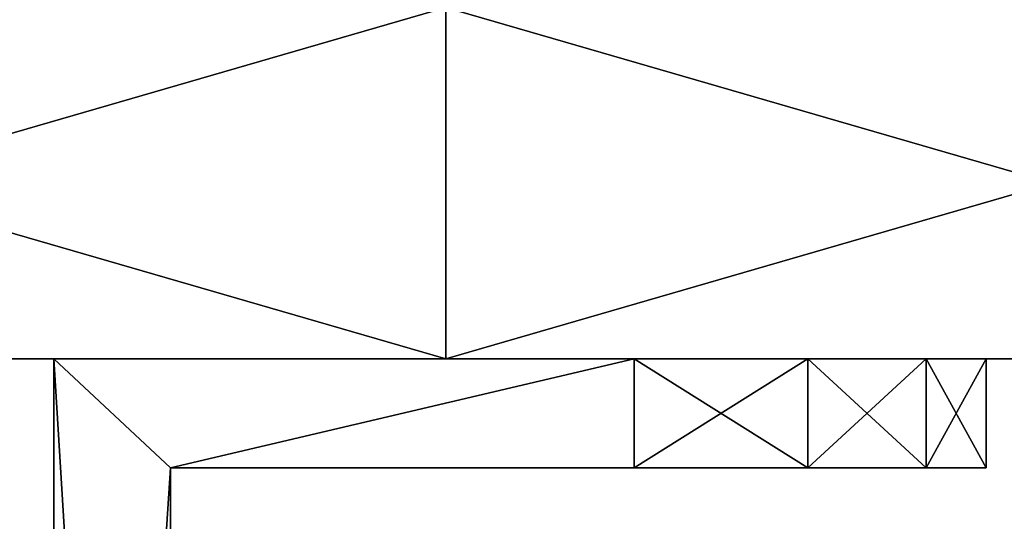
# Model space of a CAD drawing. Header units: millimetres. Extents: x 0 to 281, y 0 to 118.
# Tile 13 of 54: x 172.78 to 190.85, y 40.47 to 49.68. Entities that reach past the tile are written whole.
import ezdxf

# ---------------------------------------------------------------- set-up
doc = ezdxf.new("R2010")
doc.units = ezdxf.units.MM
doc.header["$LTSCALE"] = 25.4
doc.layers.get('0').update_dxf_attribs({"true_color": 0xff5454})

# ---------------------------------------------------------------- blocks, each defined once
blk = doc.blocks.new('WHEEL-LUX-I-8430.STL')
at = {"color": 250, "true_color": 0x121212}
mesh = blk.add_polyface(dxfattribs=at)
corners = [(-12.038, 181.294, -219.662), (-34.29, 174.844, -217.154), (-34.29, 181.294, -217.154), (-12.038, 174.844, -219.662)]
mesh.append_faces([[corners[k] for k in face] for face in [(0, 1, 2), (1, 0, 3)]], dxfattribs={"vtx0": -1, "color": 250})
mesh = blk.add_polyface(dxfattribs=at)
corners = [(-12.038, 174.844, 280.338), (-34.29, 181.294, 277.831), (-34.29, 174.844, 277.831), (-12.038, 181.294, 280.338)]
mesh.append_faces([[corners[k] for k in face] for face in [(0, 1, 2), (1, 0, 3)]], dxfattribs={"vtx0": -1, "color": 250})
mesh = blk.add_polyface(dxfattribs=at)
corners = [(10.214, 181.294, -217.154), (-12.038, 174.844, -219.662), (-12.038, 181.294, -219.662), (10.214, 174.844, -217.154)]
mesh.append_faces([[corners[k] for k in face] for face in [(0, 1, 2), (1, 0, 3)]], dxfattribs={"vtx0": -1, "color": 250})
mesh = blk.add_polyface(dxfattribs=at)
corners = [(10.214, 174.844, 277.831), (-12.038, 181.294, 280.338), (-12.038, 174.844, 280.338), (10.214, 181.294, 277.831)]
mesh.append_faces([[corners[k] for k in face] for face in [(0, 1, 2), (1, 0, 3)]], dxfattribs={"vtx0": -1, "color": 250})
at = {"color": 43, "true_color": 0xc8ac89}
mesh = blk.add_polyface(dxfattribs=at)
corners = [(10.214, 174.844, -217.154), (-34.29, 174.844, -217.154), (-12.038, 174.844, -219.662), (31.35, 174.844, -209.758), (-55.426, 174.844, -209.758), (50.311, 174.844, -197.845), (-74.387, 174.844, -197.845), (66.145, 174.844, -182.011), (-90.221, 174.844, -182.011), (78.059, 174.844, -163.05), (-102.135, 174.844, -163.05), (85.455, 174.844, -141.914), (-109.531, 174.844, -141.914), (87.962, 174.844, -119.662), (-112.038, 174.844, -119.662), (87.962, 174.844, 180.338), (-112.038, 174.844, 180.338), (85.455, 174.844, 202.591), (-109.531, 174.844, 202.591), (78.059, 174.844, 223.727), (-102.135, 174.844, 223.727), (66.145, 174.844, 242.687), (-90.221, 174.844, 242.687), (50.311, 174.844, 258.522), (-74.387, 174.844, 258.522), (31.35, 174.844, 270.435), (-55.426, 174.844, 270.435), (10.214, 174.844, 277.831), (-34.29, 174.844, 277.831), (-12.038, 174.844, 280.338)]
mesh.append_faces([[corners[k] for k in face] for face in [(0, 1, 2), (28, 27, 29)]], dxfattribs={"vtx0": -1, "color": 43})
mesh.append_faces([[corners[k] for k in face] for face in [(1, 3, 4), (4, 5, 6), (6, 7, 8), (8, 9, 10), (10, 11, 12), (12, 13, 14), (14, 15, 16), (16, 17, 18), (18, 19, 20), (20, 21, 22), (22, 23, 24), (24, 25, 26), (26, 27, 28)]], dxfattribs={"vtx0": -1, "vtx1": -1, "color": 43})
mesh.append_faces([[corners[k] for k in face] for face in [(1, 0, 3), (4, 3, 5), (6, 5, 7), (8, 7, 9), (10, 9, 11), (12, 11, 13), (14, 13, 15), (16, 15, 17), (18, 17, 19), (20, 19, 21), (22, 21, 23), (24, 23, 25), (26, 25, 27)]], dxfattribs={"vtx0": -1, "vtx2": -1, "color": 43})
at = {"color": 250, "true_color": 0x262626}
mesh = blk.add_polyface(dxfattribs=at)
corners = [(-17.092, 139.984, 23.435), (-19.232, 174.844, 23.435), (-19.232, 139.984, 23.435), (-17.092, 172.844, 23.435), (-8.582, 174.844, 23.435), (-8.582, 172.844, 23.435)]
mesh.append_faces([[corners[k] for k in face] for face in [(0, 1, 2), (4, 3, 5)]], dxfattribs={"vtx0": -1, "color": 250})
mesh.append_faces([[corners[k] for k in face] for face in [(1, 3, 4)]], dxfattribs={"vtx0": -1, "vtx1": -1, "color": 250})
mesh.append_faces([[corners[k] for k in face] for face in [(1, 0, 3)]], dxfattribs={"vtx0": -1, "vtx2": -1, "color": 250})
mesh = blk.add_polyface(dxfattribs=at)
corners = [(-19.232, 174.844, -21.565), (-17.092, 172.844, -21.565), (-19.232, 139.984, -21.565), (-8.582, 174.844, -21.565), (-8.582, 172.844, -21.565), (-17.092, 139.984, -21.565)]
mesh.append_faces([[corners[k] for k in face] for face in [(1, 3, 4)]], dxfattribs={"vtx0": -1, "color": 250})
mesh.append_faces([[corners[k] for k in face] for face in [(0, 1, 2)]], dxfattribs={"vtx0": -1, "vtx1": -1, "color": 250})
mesh.append_faces([[corners[k] for k in face] for face in [(1, 0, 3)]], dxfattribs={"vtx0": -1, "vtx2": -1, "color": 250})
mesh.append_faces([[corners[k] for k in face] for face in [(5, 2, 1)]], dxfattribs={"vtx1": -1, "color": 250})
mesh = blk.add_polyface(dxfattribs=at)
corners = [(-19.232, 174.844, 23.435), (-19.232, 139.984, -21.565), (-19.232, 139.984, 23.435), (-19.232, 174.844, -21.565)]
mesh.append_faces([[corners[k] for k in face] for face in [(0, 1, 2), (1, 0, 3)]], dxfattribs={"vtx0": -1, "color": 250})
mesh = blk.add_polyface(dxfattribs=at)
corners = [(-19.232, 174.844, 23.435), (-8.582, 174.844, -21.565), (-19.232, 174.844, -21.565), (-5.396, 174.844, -15.576), (-3.224, 174.844, -9.15), (-2.124, 174.844, -2.457), (-2.124, 174.844, 4.327), (-3.224, 174.844, 11.02), (-5.396, 174.844, 17.446), (-8.582, 174.844, 23.435)]
mesh.append_faces([[corners[k] for k in face] for face in [(0, 1, 2), (8, 0, 9)]], dxfattribs={"vtx0": -1, "color": 250})
mesh.append_faces([[corners[k] for k in face] for face in [(1, 0, 3), (3, 0, 4), (4, 0, 5), (5, 0, 6), (6, 0, 7), (7, 0, 8)]], dxfattribs={"vtx0": -1, "vtx1": -1, "color": 250})
mesh = blk.add_polyface(dxfattribs=at)
corners = [(-5.396, 174.844, 17.446), (-8.582, 172.844, 23.435), (-5.396, 172.844, 17.446), (-8.582, 174.844, 23.435)]
mesh.append_faces([[corners[k] for k in face] for face in [(0, 1, 2), (1, 0, 3)]], dxfattribs={"vtx0": -1, "color": 250})
mesh = blk.add_polyface(dxfattribs=at)
corners = [(-8.582, 174.844, -21.565), (-5.396, 172.844, -15.576), (-8.582, 172.844, -21.565), (-5.396, 174.844, -15.576)]
mesh.append_faces([[corners[k] for k in face] for face in [(0, 1, 2), (1, 0, 3)]], dxfattribs={"vtx0": -1, "color": 250})
mesh = blk.add_polyface(dxfattribs=at)
corners = [(-3.224, 174.844, 11.02), (-5.396, 172.844, 17.446), (-3.224, 172.844, 11.02), (-5.396, 174.844, 17.446)]
mesh.append_faces([[corners[k] for k in face] for face in [(0, 1, 2), (1, 0, 3)]], dxfattribs={"vtx0": -1, "color": 250})
mesh = blk.add_polyface(dxfattribs=at)
corners = [(-5.396, 174.844, -15.576), (-3.224, 172.844, -9.15), (-5.396, 172.844, -15.576), (-3.224, 174.844, -9.15)]
mesh.append_faces([[corners[k] for k in face] for face in [(0, 1, 2), (1, 0, 3)]], dxfattribs={"vtx0": -1, "color": 250})
mesh = blk.add_polyface(dxfattribs=at)
corners = [(-2.124, 174.844, 4.327), (-3.224, 172.844, 11.02), (-2.124, 172.844, 4.327), (-3.224, 174.844, 11.02)]
mesh.append_faces([[corners[k] for k in face] for face in [(0, 1, 2), (1, 0, 3)]], dxfattribs={"vtx0": -1, "color": 250})
mesh = blk.add_polyface(dxfattribs=at)
corners = [(-3.224, 174.844, -9.15), (-2.124, 172.844, -2.457), (-3.224, 172.844, -9.15), (-2.124, 174.844, -2.457)]
mesh.append_faces([[corners[k] for k in face] for face in [(0, 1, 2), (1, 0, 3)]], dxfattribs={"vtx0": -1, "color": 250})
mesh = blk.add_polyface(dxfattribs=at)
corners = [(-2.124, 174.844, -2.457), (-2.124, 172.844, 4.327), (-2.124, 172.844, -2.457), (-2.124, 174.844, 4.327)]
mesh.append_faces([[corners[k] for k in face] for face in [(0, 1, 2), (1, 0, 3)]], dxfattribs={"vtx0": -1, "color": 250})
mesh = blk.add_polyface(dxfattribs=at)
corners = [(-17.092, 139.984, -21.565), (-17.092, 137.844, 23.435), (-17.092, 137.844, -21.565), (-17.092, 139.984, 23.435), (-17.092, 172.844, -21.565), (-17.092, 172.844, 23.435)]
mesh.append_faces([[corners[k] for k in face] for face in [(0, 1, 2), (3, 4, 5)]], dxfattribs={"vtx0": -1, "color": 250})
mesh.append_faces([[corners[k] for k in face] for face in [(1, 0, 3)]], dxfattribs={"vtx0": -1, "vtx1": -1, "color": 250})
mesh.append_faces([[corners[k] for k in face] for face in [(3, 0, 4)]], dxfattribs={"vtx0": -1, "vtx2": -1, "color": 250})
mesh = blk.add_polyface(dxfattribs=at)
corners = [(-5.396, 172.844, -15.576), (-17.092, 172.844, -21.565), (-8.582, 172.844, -21.565), (-17.092, 172.844, 23.435), (-3.224, 172.844, -9.15), (-2.124, 172.844, -2.457), (-2.124, 172.844, 4.327), (-3.224, 172.844, 11.02), (-5.396, 172.844, 17.446), (-8.582, 172.844, 23.435)]
mesh.append_faces([[corners[k] for k in face] for face in [(0, 1, 2), (3, 8, 9)]], dxfattribs={"vtx0": -1, "color": 250})
mesh.append_faces([[corners[k] for k in face] for face in [(1, 0, 3)]], dxfattribs={"vtx0": -1, "vtx1": -1, "color": 250})
mesh.append_faces([[corners[k] for k in face] for face in [(3, 0, 4), (3, 4, 5), (3, 5, 6), (3, 6, 7), (3, 7, 8)]], dxfattribs={"vtx0": -1, "vtx2": -1, "color": 250})

msp = doc.modelspace()

# ---------------------------------------------------------------- block references
at = {"color": 0}
msp.add_blockref('WHEEL-LUX-I-8430.STL', (192.637, -131.394, 1016.945), dxfattribs=at)

doc.saveas('drawing.dxf')
